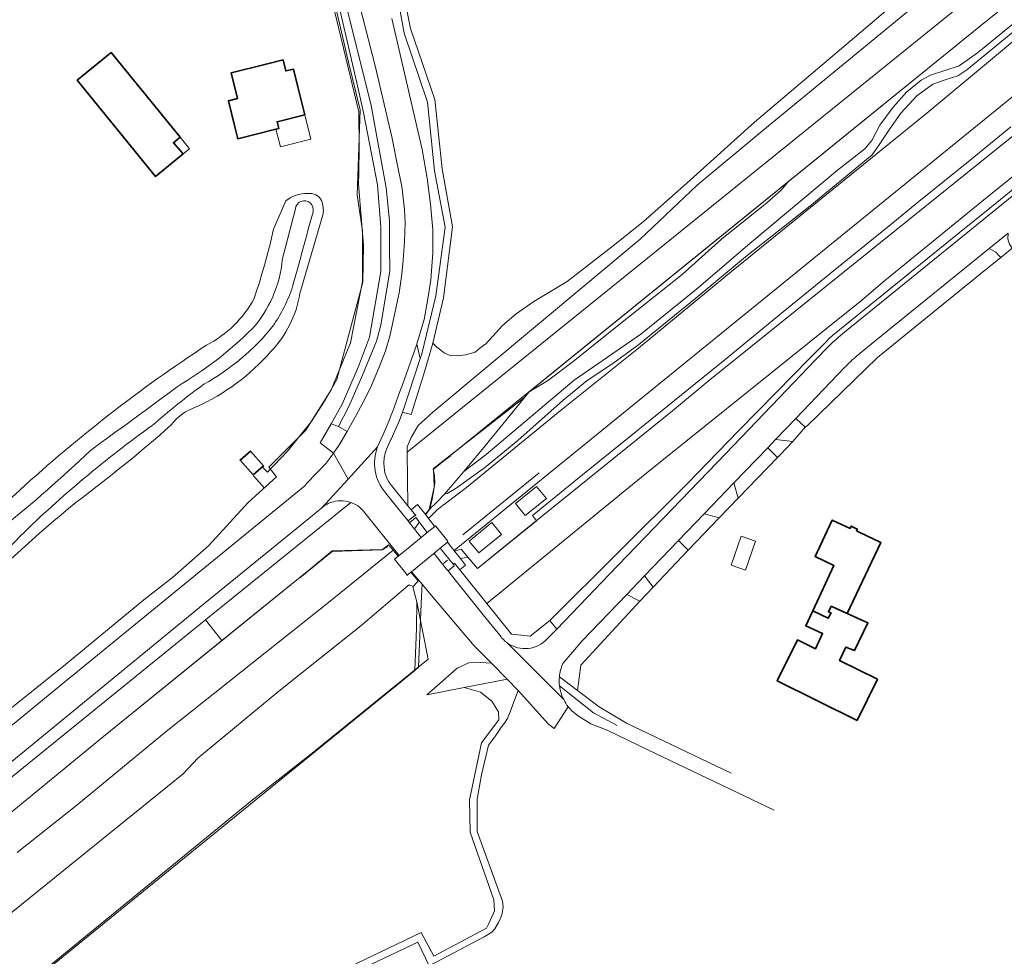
# Model space of a CAD drawing. Extents: x 147051 to 149075, y 463071 to 465537.
# Tile 54 of 229: x 148316 to 148494, y 463300 to 463470. Entities that reach past the tile are written whole.
import ezdxf

# ---------------------------------------------------------------- set-up
doc = ezdxf.new("R2010")
doc.units = 0
doc.header["$LTSCALE"] = 0.5
for name, color, linetype, lineweight in [('B-PV-GR-BEPLANTING_CULTUUR_BOSPLANTSOEN-GV', 252, 'CONTINUOUS', 18), ('B-PV-GR-BOS_GEMENGD-GV', 252, 'CONTINUOUS', 13), ('B-PV-GR-BOS_LOOF-GV', 252, 'CONTINUOUS', 13), ('B-PV-GR-BOS_NAALD-GV', 252, 'CONTINUOUS', 13), ('B-PV-GR-GRAS-GV', 252, 'CONTINUOUS', 13), ('B-PV-GR-GROENVOORZIENING-GV', 252, 'CONTINUOUS', 18), ('B-PV-GR-STRUIK-GV', 252, 'CONTINUOUS', 13), ('B-PV-GW-TALUD_KRUIN-G', 252, 'CONTINUOUS', 18), ('B-PV-IE-TERREINAFSCHEIDING_KUNSTMATIG_HEKWERK-G', 252, 'CONTINUOUS', 18), ('B-PV-OG-BEBOUWING-GV', 6, 'CONTINUOUS', 35), ('B-PV-OG-BEBOUWING_LUIFEL-GV', 6, 'CONTINUOUS', 18), ('B-PV-OG-TERREIN_BEGROEID-GV', 252, 'CONTINUOUS', 18), ('B-PV-OG-TERREIN_ERF-GV', 252, 'CONTINUOUS', 18), ('B-PV-OG-TERREIN_OEVER-GV', 252, 'CONTINUOUS', 18), ('B-PV-OG-WATER-GV', 252, 'CONTINUOUS', 18), ('B-PV-VH-GESLOTENVERHARDING-GV', 252, 'CONTINUOUS', 18), ('B-PV-VH-GESLOTENVERHARDING_ASFALT-GV', 252, 'CONTINUOUS', 18), ('B-PV-VH-HALFVERHARDING-GV', 252, 'CONTINUOUS', 18), ('B-PV-VH-ONVERHARD_ZAND-GV', 252, 'CONTINUOUS', 18), ('B-PV-VH-OPENVERHARDING-GV', 252, 'CONTINUOUS', 18), ('B-PV-VH-OPENVERHARDING_BETONSTRAATSTEEN-GV', 252, 'CONTINUOUS', 18), ('B-PV-VH-OPENVERHARDING_SIERBESTRATING-GV', 252, 'CONTINUOUS', 18), ('B-PV-VH-OPENVERHARDING_STRAATBAKSTEEN-GV', 252, 'CONTINUOUS', 18), ('B-PV-VH-OPENVERHARDING_TEGEL-GV', 252, 'CONTINUOUS', 18)]:
    doc.layers.add(name, color=color, linetype=linetype, lineweight=lineweight)

msp = doc.modelspace()

# ---------------------------------------------------------------- linework, layer by layer
at = {"layer": 'B-PV-GR-BEPLANTING_CULTUUR_BOSPLANTSOEN-GV', "flags": 128}
for points in [[(148501.402, 463445.547), (148490.415, 463436.616), (148472.419, 463422.018), (148468.526, 463418.641), (148459.127, 463411.089), (148429.293, 463387.116), (148400.562, 463363.624), (148405.015, 463358.098), (148408.414, 463357.721), (148411.968, 463360.549), (148436.927, 463385.359), (148446.242, 463395.024), (148453.133, 463402.026), (148459.127, 463408.117), (148461.764, 463410.796), (148462.89, 463411.94), (148463.098, 463412.132), (148463.265, 463412.285), (148486.291, 463430.941), (148491.826, 463435.439), (148502.175, 463443.849)], [(148491.752, 463428.108), (148470.968, 463411.256)], [(148492.905, 463427.42), (148491.752, 463428.108)], [(148490.16, 463423.48), (148493.814, 463426.476)], [(148493.453, 463426.864), (148492.905, 463427.42)], [(148493.814, 463426.476), (148493.453, 463426.864)], [(148471.443, 463408.311), (148490.16, 463423.48)], [(148470.968, 463411.256), (148467.66, 463408.543)], [(148458.665, 463395.924), (148471.443, 463408.311)], [(148465.477, 463406.484), (148456.63, 463397.263)], [(148456.63, 463397.263), (148458.346, 463395.665)], [(148458.346, 463395.665), (148458.665, 463395.924)]]:
    msp.add_lwpolyline(points, dxfattribs=at)
at = {"layer": 'B-PV-GR-BEPLANTING_CULTUUR_BOSPLANTSOEN-GV'}
msp.add_lwpolyline([(148467.66, 463408.543, 0.0315894), (148465.477, 463406.484)], format="xyb", dxfattribs=at)
at = {"layer": 'B-PV-GR-BEPLANTING_CULTUUR_BOSPLANTSOEN-GV', "flags": 128}
msp.add_lwpolyline([(148452.966, 463393.451), (148451.516, 463391.94), (148453.282, 463390.146), (148453.839, 463390.72), (148456.088, 463393.092)], close=True, dxfattribs=at)
at = {"layer": 'B-PV-GR-BOS_GEMENGD-GV', "flags": 128}
msp.add_lwpolyline([(148384.086, 463481.118), (148386.673, 463468.022), (148391.084, 463455.131), (148392.444, 463442.581), (148394.324, 463432.058), (148392.66, 463419.125), (148390.708, 463410.892), (148391.46, 463410.194), (148392.162, 463409.621), (148392.788, 463409.172), (148393.689, 463408.725), (148395.24, 463408.604), (148396.639, 463408.808), (148398.388, 463409.288), (148399.286, 463410.016), (148400.358, 463410.82), (148401.031, 463411.522), (148403.399, 463414.154), (148405.868, 463416.237), (148409.087, 463418.497), (148415.126, 463422.14), (148423.783, 463428.816), (148428.971, 463433.007), (148436.826, 463439.982), (148449.12, 463451.07), (148467.276, 463466.401), (148506.181, 463499.577)], dxfattribs=at)
msp.add_lwpolyline([(148388.149, 463352.068), (148388.686, 463364.961), (148388.778, 463367.18), (148386.874, 463369.432), (148386.76, 463369.339), (148388.048, 463367.75), (148387.901, 463367.522), (148387.193, 463366.769), (148387.141, 463366.462), (148387.829, 463363.933), (148387.757, 463359.117), (148387.458, 463351.626), (148387.453, 463351.502)], close=True, dxfattribs=at)
at = {"layer": 'B-PV-GR-BOS_LOOF-GV', "flags": 128}
msp.add_lwpolyline([(148511.342, 463460.875), (148440.691, 463404.004), (148434.213, 463398.645), (148407.227, 463376.817), (148398.844, 463370.019), (148397.113, 463372.078), (148395.75, 463371.8), (148396.29, 463371.126), (148396.689, 463370.628), (148395.619, 463369.757), (148400.562, 463363.624), (148429.293, 463387.116), (148459.127, 463411.089), (148468.526, 463418.641), (148472.419, 463422.018), (148490.415, 463436.616), (148501.402, 463445.547)], dxfattribs=at)
at = {"layer": 'B-PV-GR-BOS_NAALD-GV', "flags": 128}
msp.add_lwpolyline([(148378.427, 463297.6), (148387.989, 463302.153), (148390.076, 463297.883), (148400.036, 463303.163), (148401.459, 463303.992), (148401.982, 463304.594), (148402.679, 463305.746), (148403.027, 463306.547), (148403.325, 463307.399), (148403.471, 463308.574), (148403.393, 463309.624), (148398.808, 463322.24), (148398.766, 463328.141), (148399.554, 463332.545), (148400.864, 463337.925), (148401.362, 463338.652), (148401.835, 463339.203), (148402.532, 463340.206), (148403.03, 463341.007), (148403.727, 463341.91), (148404.275, 463342.761), (148404.672, 463343.663), (148406.211, 463347.868), (148404.2, 463349.918), (148396.408, 463348.392), (148399.414, 463347.57), (148401.461, 463345.943), (148402.669, 463344), (148402.721, 463342.53), (148399.571, 463338.33), (148397.366, 463327.988), (148397.524, 463322.16), (148401.829, 463309.823), (148401.934, 463307.88), (148400.884, 463305.57), (148400.49, 463304.704), (148390.909, 463299.638), (148388.639, 463303.93), (148375.369, 463297.538)], dxfattribs=at)
at = {"layer": 'B-PV-GR-GRAS-GV', "flags": 128}
for points in [[(148502.653, 463474.352), (148489.626, 463463.632), (148486.308, 463461.296), (148481.054, 463459.574), (148479.356, 463458.649), (148476.769, 463456.529), (148474.299, 463453.767), (148471.863, 463450.518), (148470.422, 463447.733), (148469.167, 463446.191), (148464.221, 463442.328), (148448.257, 463429.021), (148438.577, 463420.752), (148428.487, 463412.533), (148416.371, 463404.179), (148400.431, 463390.726), (148396.331, 463387.597), (148392.881, 463383.476), (148393.359, 463383.599), (148394.978, 463384.608), (148400.085, 463388.269), (148406.169, 463393.224), (148414.42, 463400.589), (148418.769, 463404.113), (148423.411, 463407.223), (148428.136, 463410.688), (148438.477, 463419.11), (148447.515, 463426.6), (148459.154, 463435.795), (148470.466, 463445.102), (148471.9, 463447.078), (148473.697, 463449.861), (148475.718, 463452.663), (148478.622, 463455.836), (148481.499, 463457.944), (148483.749, 463458.748), (148486.042, 463459.445), (148487.7, 463460.544), (148507.408, 463476.792)], [(148315.299, 463318.422), (148326.13, 463327.013), (148342.302, 463340.413), (148371.463, 463363.584), (148383.539, 463373.306), (148382.69, 463374.309), (148381.619, 463373.431), (148372.442, 463373.204), (148368.503, 463369.92), (148352.441, 463356.915), (148330.967, 463339.528), (148282.999, 463300.191)], [(148310.893, 463289.271), (148387.453, 463351.502), (148387.458, 463351.626), (148387.757, 463359.117), (148387.829, 463363.933), (148387.141, 463366.462), (148387.193, 463366.769), (148386.446, 463367.043), (148386.173, 463366.875), (148377.684, 463359.59), (148362.792, 463347.709), (148348.096, 463335.598), (148345.419, 463332.755), (148239.656, 463247.279)]]:
    msp.add_lwpolyline(points, dxfattribs=at)
msp.add_lwpolyline([(148455.211, 463440.221), (148408.239, 463402.11), (148411.53, 463404.109), (148416.211, 463407.571), (148423.592, 463413.547), (148435.982, 463423.381), (148443.151, 463429.782), (148451.385, 463436.403), (148453.99, 463438.684)], close=True, dxfattribs=at)
at = {"layer": 'B-PV-GR-GROENVOORZIENING-GV', "flags": 128}
for points in [[(148386.095, 463391.142), (148521.984, 463500.925), (148595.717, 463561.692), (148595.71, 463561.7), (148609.689, 463573.231), (148632.89, 463591.845), (148642.281, 463599.947), (148674.761, 463626.474), (148683.92, 463634.148), (148695.735, 463643.469), (148704.978, 463651.082), (148714.324, 463658.408), (148725.045, 463667.298), (148735.332, 463675.442), (148741.863, 463680.804), (148740.672, 463682.719), (148779.378, 463713.694), (148794.926, 463725.783), (148798.334, 463725.418), (148810.172, 463735.028), (148809.217, 463737.682), (148808.802, 463738.829), (148808.162, 463740.596)], [(148499.467, 463487.574), (148479.806, 463473.564), (148450.624, 463449.549), (148438.702, 463439.612), (148428.38, 463429.805), (148390.718, 463398.414), (148388.05, 463395.955), (148386.806, 463393.801), (148386.086, 463392.099), (148386.095, 463391.142)], [(148285.562, 463308.897), (148349.489, 463360.662), (148375.839, 463381.998), (148375.399, 463382.132), (148374.942, 463382.228), (148374.479, 463382.285), (148374.013, 463382.302), (148373.547, 463382.278), (148373.085, 463382.214), (148372.63, 463382.11), (148372.185, 463381.968), (148371.755, 463381.788), (148371.342, 463381.571), (148370.949, 463381.32), (148370.579, 463381.035), (148368.524, 463379.309), (148349.416, 463363.786), (148285.589, 463311.414)]]:
    msp.add_lwpolyline(points, dxfattribs=at)
for points in [[(148390.197, 463380.826), (148390.703, 463383.114), (148390.949, 463384.8), (148390.872, 463388.174), (148407.437, 463401.122), (148408.239, 463402.11), (148455.211, 463440.221), (148491.14, 463469.323), (148496.469, 463473.639), (148529.141, 463500.334), (148599.484, 463557.368), (148595.717, 463561.692), (148521.984, 463500.925), (148386.095, 463391.142), (148386.187, 463381.419), (148386.186, 463381.361), (148386.373, 463381.127), (148386.77, 463380.65), (148387.941, 463381.634), (148389.433, 463379.752), (148389.483, 463379.826), (148389.86, 463380.42), (148390.188, 463380.785)], [(148390.197, 463380.826), (148391.433, 463382.047), (148392.881, 463383.476), (148396.331, 463387.597), (148400.257, 463392.286), (148407.437, 463401.122), (148390.872, 463388.174), (148390.949, 463384.8), (148390.703, 463383.114)], [(148352.441, 463356.915), (148368.503, 463369.92), (148372.442, 463373.204), (148381.619, 463373.431), (148382.69, 463374.309), (148383.539, 463373.306), (148384.436, 463372.246), (148384.607, 463372.384), (148382.886, 463374.525), (148381.056, 463376.802), (148378.135, 463380.438), (148377.814, 463380.777), (148377.466, 463381.087), (148377.092, 463381.366), (148376.695, 463381.612), (148376.278, 463381.822), (148375.845, 463381.996), (148375.839, 463381.998), (148349.489, 463360.662)], [(148388.625, 463375.638), (148389.727, 463376.53), (148387.634, 463379.237), (148386.513, 463378.325)], [(148394.423, 463370.765), (148392.093, 463373.689), (148390.935, 463372.744), (148390.948, 463372.728), (148392.082, 463371.328), (148393.278, 463369.851), (148393.508, 463369.564), (148394.63, 463370.516)], [(148394.687, 463373.158), (148395.75, 463371.8), (148397.113, 463372.078), (148395.89, 463373.533)], [(148032.019, 463101.627), (148029.806, 463097.082), (148030.377, 463094.87), (148050.778, 463111.459), (148069.599, 463127.064), (148127.273, 463174.326), (148171.371, 463209.815), (148173.051, 463211.167), (148200.348, 463232.974), (148210.448, 463241.155), (148260.962, 463282.216), (148282.999, 463300.191), (148330.967, 463339.528), (148352.441, 463356.915), (148349.489, 463360.662), (148285.562, 463308.897), (148209.626, 463245.662), (148152.212, 463199.624)]]:
    msp.add_lwpolyline(points, close=True, dxfattribs=at)
at = {"layer": 'B-PV-GR-STRUIK-GV', "flags": 128}
for points in [[(148507.408, 463476.792), (148487.7, 463460.544), (148486.042, 463459.445), (148483.749, 463458.748), (148481.499, 463457.944), (148478.622, 463455.836), (148475.718, 463452.663), (148473.697, 463449.861), (148471.9, 463447.078), (148470.466, 463445.102), (148459.154, 463435.795), (148447.515, 463426.6), (148438.477, 463419.11), (148428.136, 463410.688), (148423.411, 463407.223), (148418.769, 463404.113), (148414.42, 463400.589), (148406.169, 463393.224), (148400.085, 463388.269), (148394.978, 463384.608), (148393.359, 463383.599), (148392.881, 463383.476), (148391.433, 463382.047), (148390.197, 463380.826), (148390.188, 463380.785), (148389.86, 463380.42), (148389.483, 463379.826), (148389.433, 463379.752), (148389.975, 463379.067), (148391.602, 463380.712), (148396.822, 463384.728), (148414.154, 463398.846), (148428.039, 463410.034), (148444.952, 463423.914), (148480.412, 463452.68), (148494.165, 463464.111), (148500.406, 463469.406)], [(148496.469, 463473.639), (148491.14, 463469.323), (148455.211, 463440.221), (148453.99, 463438.684), (148451.385, 463436.403), (148443.151, 463429.782), (148435.982, 463423.381), (148423.592, 463413.547), (148416.211, 463407.571), (148411.53, 463404.109), (148408.239, 463402.11), (148407.437, 463401.122), (148400.257, 463392.286), (148396.331, 463387.597), (148400.431, 463390.726), (148416.371, 463404.179), (148428.487, 463412.533), (148438.577, 463420.752), (148448.257, 463429.021), (148464.221, 463442.328), (148469.167, 463446.191), (148470.422, 463447.733), (148471.863, 463450.518), (148474.299, 463453.767), (148476.769, 463456.529), (148479.356, 463458.649), (148481.054, 463459.574), (148486.308, 463461.296), (148489.626, 463463.632), (148502.653, 463474.352)], [(148505.124, 463463.113), (148394.61, 463373.255), (148394.687, 463373.158), (148395.89, 463373.533), (148397.113, 463372.078), (148398.844, 463370.019), (148407.227, 463376.817), (148434.213, 463398.645), (148440.691, 463404.004), (148511.342, 463460.875)]]:
    msp.add_lwpolyline(points, dxfattribs=at)
for points in [[(148411.341, 463382.743), (148407.477, 463379.608), (148405.74, 463381.799), (148409.53, 463384.892)], [(148403.208, 463376.176), (148399.091, 463372.854), (148397.339, 463374.994), (148401.448, 463378.334)]]:
    msp.add_lwpolyline(points, close=True, dxfattribs=at)
at = {"layer": 'B-PV-GW-TALUD_KRUIN-G', "flags": 128}
msp.add_lwpolyline([(148392.881, 463383.476), (148393.359, 463383.599), (148394.978, 463384.608), (148400.085, 463388.269), (148406.169, 463393.224), (148414.42, 463400.589), (148418.769, 463404.113), (148423.411, 463407.223), (148428.136, 463410.688), (148438.477, 463419.11), (148447.515, 463426.6), (148459.154, 463435.795), (148470.466, 463445.102), (148471.9, 463447.078), (148473.697, 463449.861), (148475.718, 463452.663), (148478.622, 463455.836), (148481.499, 463457.944), (148483.749, 463458.748), (148486.042, 463459.445), (148487.7, 463460.544), (148507.408, 463476.792)], dxfattribs=at)
at = {"layer": 'B-PV-IE-TERREINAFSCHEIDING_KUNSTMATIG_HEKWERK-G', "flags": 128}
for points in [[(148378.012, 463421.981), (148378.126, 463428.63), (148377.779, 463433.105), (148377.269, 463439.794), (148377.286, 463441.885), (148377.359, 463446.593), (148377.323, 463452.921), (148371.712, 463476.106)], [(148491.142, 463469.32), (148390.809, 463387.968), (148391.036, 463387.024), (148391.096, 463385.454), (148390.617, 463382.601), (148390.188, 463380.785), (148389.352, 463379.854)], [(148495.675, 463450.179), (148488.282, 463444.134), (148478.975, 463436.616), (148473.542, 463432.219), (148463.776, 463424.273), (148454.335, 463416.596), (148443.775, 463407.954), (148426.654, 463394.084), (148417.312, 463386.538), (148408.818, 463379.622), (148409.551, 463378.684)], [(148360.693, 463387.526), (148364.365, 463391.316), (148368.631, 463396.661), (148371.194, 463400.597), (148373.291, 463404.324), (148378.012, 463421.981)], [(148389.447, 463379.751), (148390.088, 463380.72), (148390.949, 463384.8), (148390.872, 463388.174), (148393.86, 463390.421)], [(148360.693, 463387.526), (148359.864, 463388.35)], [(148358.174, 463386.85), (148360.162, 463384.607)], [(148396.199, 463376.118), (148410.037, 463387.382)], [(148388.19, 463378.325), (148387.459, 463377.274)], [(148394.687, 463373.158), (148395.89, 463373.533), (148398.844, 463370.019), (148409.551, 463378.684)], [(148382.69, 463374.309), (148381.619, 463373.431), (148372.441, 463373.204), (148368.503, 463369.92), (148330.967, 463339.528), (148282.999, 463300.191), (148210.448, 463241.155), (148200.348, 463232.974), (148161.584, 463201.993), (148127.273, 463174.326), (148069.599, 463127.064), (148050.778, 463111.459), (148030.377, 463094.87), (148024.229, 463084), (148023.155, 463082.483), (148022.223, 463081.532)], [(148382.536, 463373.994), (148381.508, 463373.367), (148372.459, 463373.121), (148366.565, 463368.293)], [(148392.648, 463370.893), (148393.411, 463371.493)], [(148387.193, 463366.769), (148387.901, 463367.522)], [(148387.141, 463366.462), (148387.829, 463363.933), (148389.863, 463353.56), (148368.505, 463336.216), (148357.661, 463327.687), (148312.759, 463290.985), (148290.185, 463272.363), (148228.395, 463221.841), (148195.376, 463194.969), (148160.872, 463167.106), (148129.531, 463141.547), (148109.678, 463125.513), (148089.136, 463109.416), (148068.124, 463092.357), (148058.844, 463084.823), (148049.248, 463077.447), (148046.781, 463076.11), (148043.541, 463075.167), (148035.7, 463074.99), (148028.766, 463075.078), (148027.783, 463074.565)]]:
    msp.add_lwpolyline(points, dxfattribs=at)
at = {"layer": 'B-PV-OG-BEBOUWING-GV', "flags": 128}
for points in [[(148345.43, 463445.294), (148343.649, 463447.292), (148344.877, 463448.291), (148332.357, 463463.68), (148326.182, 463458.656), (148340.389, 463441.193)], [(148362.256, 463449.762), (148362.763, 463449.888), (148362.457, 463451.114), (148367.492, 463452.369), (148366.221, 463457.469), (148365.421, 463460.679), (148364.045, 463460.336), (148363.542, 463462.355), (148360.451, 463461.585), (148354.1, 463459.997), (148355.27, 463455.322), (148353.616, 463454.91), (148354.794, 463450.186), (148355.33, 463448.035)], [(148358.126, 463386.99), (148359.989, 463388.64), (148357.617, 463391.319), (148355.753, 463389.668)], [(148467.618, 463376.837), (148467.779, 463377.178), (148466.68, 463377.695), (148466.482, 463377.275), (148463.249, 463378.797), (148460.126, 463372.163), (148463.556, 463370.548), (148459.696, 463362.349), (148462.523, 463360.987), (148463.019, 463361.939), (148462.543, 463362.137), (148463.064, 463363.165), (148465.959, 463361.86), (148472.032, 463374.758), (148468.134, 463376.594)], [(148459.696, 463362.349), (148458.414, 463359.627), (148461.479, 463358.184), (148460.225, 463355.426), (148456.935, 463357.05), (148453.252, 463349.589), (148467.749, 463342.433), (148471.432, 463349.893), (148464.578, 463353.277), (148465.716, 463355.741), (148467.272, 463355.09), (148469.707, 463360.153), (148465.959, 463361.86), (148463.064, 463363.165), (148462.543, 463362.137), (148463.019, 463361.939), (148462.523, 463360.987)]]:
    msp.add_lwpolyline(points, close=True, dxfattribs=at)
at = {"layer": 'B-PV-OG-BEBOUWING_LUIFEL-GV', "flags": 128}
for points in [[(148367.492, 463452.369), (148362.457, 463451.114), (148362.763, 463449.888), (148362.256, 463449.762), (148363.052, 463446.573), (148368.593, 463447.956)], [(148345.43, 463445.294), (148346.564, 463446.217), (148344.877, 463448.291), (148343.649, 463447.292)], [(148446.706, 463375.875), (148444.884, 463370.623), (148447.485, 463369.72), (148449.307, 463374.973)]]:
    msp.add_lwpolyline(points, close=True, dxfattribs=at)
at = {"layer": 'B-PV-OG-TERREIN_BEGROEID-GV', "flags": 128}
for points in [[(148383.267, 463469.888), (148388.809, 463446.072), (148389.699, 463440.848), (148390.337, 463436.173), (148390.725, 463431.523), (148390.737, 463427.347), (148390.376, 463422.444), (148389.811, 463418.942), (148389.146, 463415.189), (148387.859, 463410.809), (148387.831, 463410.731), (148388.456, 463408.147), (148388.739, 463409.011), (148391.259, 463419.521), (148392.974, 463432.005), (148391.02, 463442.202), (148389.785, 463454.677), (148385.525, 463467.193), (148383.036, 463480.94)], [(148290.659, 463322.132), (148322.585, 463348.355), (148367.481, 463385.018), (148367.88, 463385.52), (148371.37, 463389.156), (148372.117, 463390.108), (148372.715, 463390.935), (148370.284, 463392.804), (148372.25, 463396.285), (148374.29, 463399.842), (148377.22, 463406.702), (148379.23, 463411.985), (148381.272, 463423.919), (148381.274, 463431.996), (148380.702, 463439.647), (148378.141, 463452.768), (148376.95, 463458.166), (148372.66, 463476.772)], [(148371.998, 463476.807), (148375.339, 463462.188), (148377.564, 463453.292), (148376.983, 463437.836), (148377.951, 463431.286), (148377.952, 463422.109), (148375.783, 463410.95), (148372.307, 463402.462), (148367.653, 463395.147), (148360.972, 463388.376), (148362.352, 463386.629), (148357.24, 463381.963), (148349.987, 463374.14), (148343.478, 463368.395), (148338.265, 463364.329), (148324.023, 463352.56), (148308.683, 463340.313)], [(148373.848, 463476.963), (148379.537, 463454.047), (148382.279, 463439.126), (148382.871, 463433.151), (148382.859, 463428.475), (148382.946, 463424.024), (148381.274, 463414.166), (148380.532, 463411.263), (148377.95, 463405.079), (148375.491, 463399.395), (148373.626, 463395.814), (148375.198, 463394.878), (148376.721, 463397.598), (148378.063, 463400.228), (148379.431, 463402.783), (148380.971, 463406.538), (148382.112, 463409.517), (148382.905, 463412.17), (148383.547, 463414.998), (148384.633, 463420.052), (148385.098, 463423.455), (148385.341, 463425.981), (148385.606, 463429.358), (148385.697, 463432.784), (148385.615, 463435.184), (148385.103, 463439.384), (148384.419, 463442.583), (148383.278, 463448.407), (148380.242, 463461.277), (148376.323, 463476.62)], [(148465.461, 463412.922), (148511.544, 463450.339)], [(148502.175, 463443.849), (148491.826, 463435.439)], [(148491.826, 463435.439), (148486.291, 463430.941)], [(148486.291, 463430.941), (148463.265, 463412.285)], [(148462.89, 463411.94), (148461.764, 463410.796)], [(148463.098, 463412.132), (148462.89, 463411.94)], [(148463.265, 463412.285), (148463.098, 463412.132)], [(148461.764, 463410.796), (148459.127, 463408.117)], [(148460.203, 463407.891), (148462.595, 463410.36)], [(148459.127, 463408.117), (148453.133, 463402.026)], [(148453.593, 463401.014), (148460.203, 463407.891)], [(148443.937, 463390.9), (148453.593, 463401.014)], [(148453.133, 463402.026), (148446.242, 463395.024)], [(148446.242, 463395.024), (148436.927, 463385.359)], [(148422.83, 463368.96), (148443.937, 463390.9)], [(148436.927, 463385.359), (148411.968, 463360.549)], [(148413.214, 463359.003), (148422.83, 463368.96)], [(148425.933, 463365.315), (148417.84, 463356.879)], [(148428.329, 463364.063), (148425.933, 463365.315)], [(148417.62, 463352.48), (148428.329, 463364.063)], [(148411.968, 463360.549), (148413.214, 463359.003)], [(148417.84, 463356.879), (148414.353, 463352.739)], [(148416.968, 463347.88), (148417.62, 463352.48)], [(148413.712, 463350.334), (148416.968, 463347.88)], [(148419.922, 463343.806), (148413.735, 463348.69)], [(148416.048, 463344.117), (148417.164, 463343.191)], [(148424.178, 463341.518), (148419.922, 463343.806)], [(148417.164, 463343.191), (148419.416, 463341.808)], [(148419.416, 463341.808), (148422.381, 463340.662)], [(148422.381, 463340.662), (148429.791, 463337.057)], [(148429.791, 463337.057), (148452.721, 463326.12)]]:
    msp.add_lwpolyline(points, dxfattribs=at)
at = {"layer": 'B-PV-OG-TERREIN_BEGROEID-GV'}
for points in [[(148462.595, 463410.36, -0.0232021), (148465.461, 463412.922)], [(148414.353, 463352.739, 0.0827402), (148413.712, 463350.334)], [(148413.735, 463348.69, 0.0864802), (148414.492, 463346.202)], [(148414.492, 463346.202, 0.0508388), (148415.316, 463344.915)], [(148415.316, 463344.915, 0.0366459), (148416.048, 463344.117)]]:
    msp.add_lwpolyline(points, format="xyb", dxfattribs=at)
at = {"layer": 'B-PV-OG-TERREIN_BEGROEID-GV', "flags": 128}
for points in [[(148451.516, 463391.94), (148445.391, 463385.553), (148446.151, 463382.801), (148453.282, 463390.146)], [(148435.323, 463375.087), (148437.102, 463373.308), (148442.707, 463379.184), (148439.965, 463379.925)], [(148435.323, 463375.087), (148429.154, 463368.658), (148430.725, 463366.624), (148437.102, 463373.308)]]:
    msp.add_lwpolyline(points, close=True, dxfattribs=at)
at = {"layer": 'B-PV-OG-TERREIN_ERF-GV', "flags": 128}
for points in [[(148308.683, 463340.313), (148324.023, 463352.56), (148338.265, 463364.329), (148343.478, 463368.395), (148349.987, 463374.14), (148357.24, 463381.963), (148362.352, 463386.629), (148360.972, 463388.376), (148367.653, 463395.147), (148372.307, 463402.462), (148375.783, 463410.95), (148377.952, 463422.109), (148377.951, 463431.286), (148376.983, 463437.836), (148377.564, 463453.292), (148375.339, 463462.188), (148371.998, 463476.807)], [(148361.821, 463431.595), (148364.048, 463436.758)], [(148370.828, 463434.401), (148366.61, 463419.957)]]:
    msp.add_lwpolyline(points, dxfattribs=at)
for points in [[(148345.43, 463445.294), (148340.389, 463441.193), (148326.182, 463458.656), (148332.357, 463463.68), (148344.877, 463448.291), (148343.649, 463447.292)], [(148362.256, 463449.762), (148355.33, 463448.035), (148354.794, 463450.186), (148353.616, 463454.91), (148355.27, 463455.322), (148354.1, 463459.997), (148360.451, 463461.585), (148363.542, 463462.355), (148364.045, 463460.336), (148365.421, 463460.679), (148366.221, 463457.469), (148367.492, 463452.369), (148362.457, 463451.114), (148362.763, 463449.888)], [(148358.126, 463386.99), (148355.753, 463389.668), (148357.617, 463391.319), (148359.989, 463388.64)]]:
    msp.add_lwpolyline(points, close=True, dxfattribs=at)
at = {"layer": 'B-PV-OG-TERREIN_ERF-GV'}
for points in [[(148364.048, 463436.758, -0.1884352), (148368.027, 463438.072)], [(148368.027, 463438.072, -0.3152343), (148370.55, 463436.802)], [(148370.55, 463436.802, -0.1084262), (148370.828, 463434.401)], [(148358.31, 463419.029, 0.0237213), (148361.821, 463431.595)], [(148349.617, 463410.55, 0.1509505), (148358.31, 463419.029)], [(148366.61, 463419.957, -0.1505677), (148361.349, 463409.414)], [(148315.736, 463384.223, -0.0398104), (148349.617, 463410.55)], [(148361.349, 463409.414, -0.1082522), (148347.771, 463399.337)], [(148347.771, 463399.337, 0.1554799), (148343.189, 463396.009)], [(148343.189, 463396.009, -0.0195654), (148325.945, 463381.982)], [(148293.859, 463364.398, 0.0033153), (148315.736, 463384.223)], [(148325.945, 463381.982, 0.0324408), (148305.522, 463363.094)]]:
    msp.add_lwpolyline(points, format="xyb", dxfattribs=at)
at = {"layer": 'B-PV-OG-TERREIN_OEVER-GV', "flags": 128}
for points in [[(148364.048, 463436.758), (148361.821, 463431.595)], [(148363.407, 463426.077), (148365.78, 463435.299)], [(148366.61, 463419.957), (148370.828, 463434.401)]]:
    msp.add_lwpolyline(points, dxfattribs=at)
at = {"layer": 'B-PV-OG-TERREIN_OEVER-GV'}
for points in [[(148368.027, 463438.072, 0.1884352), (148364.048, 463436.758)], [(148365.78, 463435.299, -1.0675282), (148368.99, 463434.76)], [(148370.55, 463436.802, 0.3152343), (148368.027, 463438.072)], [(148370.828, 463434.401, 0.1084262), (148370.55, 463436.802)], [(148368.99, 463434.76, -0.0011966), (148365.283, 463421.183)], [(148361.821, 463431.595, -0.0237213), (148358.31, 463419.029)], [(148357.943, 463413.52, 0.1609838), (148363.407, 463426.077)], [(148365.283, 463421.183, -0.0687883), (148361.707, 463413.987)], [(148358.31, 463419.029, -0.1509505), (148349.617, 463410.55)], [(148361.349, 463409.414, 0.1505677), (148366.61, 463419.957)], [(148344.318, 463403.015, 0.0605619), (148357.943, 463413.52)], [(148361.707, 463413.987, -0.0936309), (148349.155, 463403.455)], [(148349.617, 463410.55, 0.0398104), (148315.736, 463384.223)], [(148347.771, 463399.337, 0.1082522), (148361.349, 463409.414)], [(148328.573, 463391.444, 0.0040663), (148344.318, 463403.015)], [(148349.155, 463403.455, 0.0236941), (148339.809, 463395.966)], [(148343.189, 463396.009, -0.1554799), (148347.771, 463399.337)], [(148339.809, 463395.966, 0.0381763), (148315.889, 463375.938)], [(148325.945, 463381.982, 0.0195654), (148343.189, 463396.009)], [(148312.579, 463377.38, 0.0202211), (148328.573, 463391.444)], [(148315.736, 463384.223, -0.0033153), (148293.859, 463364.398)], [(148305.522, 463363.094, -0.0324408), (148325.945, 463381.982)], [(148315.889, 463375.938, 0.0060031), (148298.171, 463357.123)]]:
    msp.add_lwpolyline(points, format="xyb", dxfattribs=at)
at = {"layer": 'B-PV-OG-WATER-GV'}
for points in [[(148368.99, 463434.76, 1.0675282), (148365.78, 463435.299)], [(148365.283, 463421.183, 0.0011966), (148368.99, 463434.76)], [(148363.407, 463426.077, -0.1609838), (148357.943, 463413.52)], [(148361.707, 463413.987, 0.0687883), (148365.283, 463421.183)], [(148357.943, 463413.52, -0.0605619), (148344.318, 463403.015)], [(148349.155, 463403.455, 0.0936309), (148361.707, 463413.987)], [(148344.318, 463403.015, -0.0040663), (148328.573, 463391.444)], [(148339.809, 463395.966, -0.0236941), (148349.155, 463403.455)], [(148315.889, 463375.938, -0.0381763), (148339.809, 463395.966)], [(148328.573, 463391.444, -0.0202211), (148312.579, 463377.38)], [(148298.171, 463357.123, -0.0060031), (148315.889, 463375.938)]]:
    msp.add_lwpolyline(points, format="xyb", dxfattribs=at)
at = {"layer": 'B-PV-OG-WATER-GV', "flags": 128}
msp.add_lwpolyline([(148365.78, 463435.299), (148363.407, 463426.077)], dxfattribs=at)
at = {"layer": 'B-PV-VH-GESLOTENVERHARDING-GV', "flags": 128}
msp.add_lwpolyline([(148389.727, 463376.53), (148388.625, 463375.638), (148384.607, 463372.384), (148384.436, 463372.246), (148383.767, 463371.704), (148385.997, 463368.898), (148385.936, 463368.844), (148386.017, 463368.733), (148386.76, 463369.339), (148386.874, 463369.432), (148390.935, 463372.744), (148392.093, 463373.689), (148393.413, 463374.766), (148393.445, 463374.791), (148393.361, 463374.894), (148393.453, 463374.969), (148391.219, 463377.739), (148391.101, 463377.643)], close=True, dxfattribs=at)
at = {"layer": 'B-PV-VH-GESLOTENVERHARDING_ASFALT-GV', "flags": 128}
for points in [[(148383.036, 463480.94), (148385.525, 463467.193), (148389.785, 463454.677), (148391.02, 463442.202), (148392.974, 463432.005), (148391.259, 463419.521), (148388.739, 463409.011), (148388.456, 463408.147), (148386.332, 463401.66), (148385.555, 463399.246), (148385.252, 463398.415), (148386.83, 463397.99), (148389.248, 463405.736), (148390.708, 463410.892), (148392.66, 463419.125), (148394.324, 463432.058), (148392.444, 463442.581), (148391.084, 463455.131), (148386.673, 463468.022), (148384.086, 463481.118)], [(148416.968, 463347.88), (148413.712, 463350.334)], [(148413.735, 463348.69), (148419.922, 463343.806)], [(148420.944, 463344.884), (148416.968, 463347.88)], [(148419.922, 463343.806), (148424.178, 463341.518)], [(148425.902, 463341.898), (148420.944, 463344.884)], [(148444.878, 463332.849), (148425.902, 463341.898)]]:
    msp.add_lwpolyline(points, dxfattribs=at)
at = {"layer": 'B-PV-VH-GESLOTENVERHARDING_ASFALT-GV'}
msp.add_lwpolyline([(148413.712, 463350.334, 0.0541427), (148413.735, 463348.69)], format="xyb", dxfattribs=at)
at = {"layer": 'B-PV-VH-HALFVERHARDING-GV', "flags": 128}
for points in [[(148500.406, 463469.406), (148494.165, 463464.111), (148480.412, 463452.68), (148444.952, 463423.914), (148428.039, 463410.034), (148414.154, 463398.846), (148396.822, 463384.728), (148391.602, 463380.712), (148389.975, 463379.067), (148391.101, 463377.643), (148391.219, 463377.739), (148393.453, 463374.969), (148393.361, 463374.894), (148393.445, 463374.791), (148393.413, 463374.766), (148394.031, 463373.985), (148394.316, 463373.626), (148394.61, 463373.255), (148505.124, 463463.113)], [(148239.656, 463247.279), (148345.419, 463332.755), (148348.096, 463335.598), (148362.792, 463347.709), (148377.684, 463359.59), (148386.173, 463366.875), (148386.446, 463367.043), (148387.193, 463366.769), (148387.901, 463367.522), (148388.048, 463367.75), (148386.76, 463369.339), (148386.017, 463368.733), (148385.936, 463368.844), (148385.997, 463368.898), (148383.767, 463371.704), (148384.436, 463372.246), (148383.539, 463373.306), (148371.463, 463363.584), (148342.302, 463340.413), (148326.13, 463327.013), (148315.299, 463318.422)]]:
    msp.add_lwpolyline(points, dxfattribs=at)
at = {"layer": 'B-PV-VH-ONVERHARD_ZAND-GV', "flags": 128}
for points in [[(148506.181, 463499.577), (148467.276, 463466.401), (148449.12, 463451.07), (148436.826, 463439.982), (148428.971, 463433.007), (148423.783, 463428.816), (148415.126, 463422.14), (148409.087, 463418.497), (148405.868, 463416.237), (148403.399, 463414.154), (148401.031, 463411.522), (148400.358, 463410.82), (148399.286, 463410.016), (148398.388, 463409.288), (148396.639, 463408.808), (148395.24, 463408.604), (148393.689, 463408.725), (148392.788, 463409.172), (148392.162, 463409.621), (148391.46, 463410.194), (148390.708, 463410.892), (148389.248, 463405.736), (148386.83, 463397.99), (148385.252, 463398.415), (148384.686, 463396.863), (148383.143, 463393.469), (148383.127, 463393.411), (148382.399, 463391.798)], [(148383.216, 463385.062), (148386.186, 463381.361), (148386.187, 463381.419), (148386.095, 463391.142), (148386.086, 463392.099), (148386.806, 463393.801), (148388.05, 463395.955), (148390.718, 463398.414), (148428.38, 463429.805), (148438.702, 463439.612), (148450.624, 463449.549), (148479.806, 463473.564), (148499.467, 463487.574)], [(148389.663, 463347.071), (148392.011, 463349.145), (148395.151, 463351.918), (148397.261, 463352.873), (148399.466, 463352.925), (148401.381, 463352.792), (148398.241, 463355.993), (148389.854, 463365.908), (148388.778, 463367.18), (148388.686, 463364.961), (148388.149, 463352.068), (148387.453, 463351.502), (148310.893, 463289.271)]]:
    msp.add_lwpolyline(points, dxfattribs=at)
at = {"layer": 'B-PV-VH-ONVERHARD_ZAND-GV'}
msp.add_lwpolyline([(148382.399, 463391.798, 0.2762817), (148383.216, 463385.062)], format="xyb", dxfattribs=at)
at = {"layer": 'B-PV-VH-ONVERHARD_ZAND-GV', "flags": 128}
msp.add_lwpolyline([(148396.408, 463348.392), (148404.2, 463349.918), (148401.381, 463352.792), (148399.466, 463352.925), (148397.261, 463352.873), (148395.151, 463351.918), (148392.011, 463349.145), (148389.663, 463347.071)], close=True, dxfattribs=at)
at = {"layer": 'B-PV-VH-OPENVERHARDING-GV', "flags": 128}
for points in [[(148405.74, 463381.799), (148407.477, 463379.608), (148411.341, 463382.743), (148409.53, 463384.892)], [(148389.975, 463379.067), (148389.433, 463379.752), (148387.941, 463381.634), (148386.77, 463380.65), (148387.629, 463379.621), (148387.589, 463379.589), (148387.517, 463379.679), (148386.256, 463378.652), (148386.513, 463378.325), (148387.634, 463379.237), (148389.727, 463376.53), (148391.101, 463377.643)], [(148397.339, 463374.994), (148399.091, 463372.854), (148403.208, 463376.176), (148401.448, 463378.334)], [(148395.75, 463371.8), (148394.687, 463373.158), (148394.61, 463373.255), (148394.316, 463373.626), (148394.031, 463373.985), (148393.413, 463374.766), (148392.093, 463373.689), (148394.423, 463370.765), (148394.55, 463370.866), (148394.653, 463370.956), (148395.619, 463369.757), (148396.689, 463370.628), (148396.29, 463371.126)]]:
    msp.add_lwpolyline(points, close=True, dxfattribs=at)
at = {"layer": 'B-PV-VH-OPENVERHARDING_BETONSTRAATSTEEN-GV', "flags": 128}
for points in [[(148511.544, 463450.339), (148465.461, 463412.922)], [(148491.752, 463428.108), (148495.145, 463430.879)], [(148470.968, 463411.256), (148491.752, 463428.108)], [(148462.595, 463410.36), (148460.203, 463407.891)], [(148467.66, 463408.543), (148470.968, 463411.256)], [(148460.203, 463407.891), (148453.593, 463401.014)], [(148456.63, 463397.263), (148465.477, 463406.484)], [(148453.593, 463401.014), (148443.937, 463390.9)], [(148452.966, 463393.451), (148456.63, 463397.263)], [(148380.698, 463392.077), (148375.346, 463386.221), (148370.579, 463381.035), (148370.949, 463381.32), (148371.342, 463381.571), (148371.755, 463381.788), (148372.185, 463381.968), (148372.63, 463382.11), (148373.085, 463382.214), (148373.547, 463382.278), (148374.013, 463382.302), (148374.479, 463382.285), (148374.942, 463382.228), (148375.399, 463382.132), (148375.839, 463381.998), (148375.845, 463381.996), (148376.278, 463381.822), (148376.695, 463381.612), (148377.092, 463381.366), (148377.466, 463381.087), (148377.814, 463380.777), (148378.135, 463380.438), (148381.056, 463376.802), (148382.886, 463374.525), (148384.607, 463372.384), (148388.625, 463375.638), (148386.513, 463378.325), (148386.256, 463378.652), (148385.079, 463380.074), (148382.127, 463383.763)], [(148445.391, 463385.553), (148451.516, 463391.94)], [(148451.516, 463391.94), (148452.966, 463393.451)], [(148443.937, 463390.9), (148422.83, 463368.96)], [(148439.965, 463379.925), (148445.391, 463385.553)], [(148435.323, 463375.087), (148439.965, 463379.925)], [(148429.154, 463368.658), (148435.323, 463375.087)], [(148414.492, 463346.202), (148404.308, 463356.442), (148404.086, 463356.606), (148403.872, 463356.781), (148403.668, 463356.966), (148403.473, 463357.161), (148403.288, 463357.366), (148403.114, 463357.58), (148399.879, 463361.58), (148395.276, 463367.35), (148393.845, 463369.144), (148393.508, 463369.564), (148393.278, 463369.851), (148392.082, 463371.328), (148390.948, 463372.728), (148390.935, 463372.744), (148386.874, 463369.432)], [(148386.874, 463369.432), (148388.778, 463367.18), (148389.854, 463365.908), (148398.241, 463355.993), (148401.381, 463352.792), (148404.2, 463349.918), (148406.211, 463347.868), (148411.753, 463341.732), (148412.755, 463340.935), (148415.316, 463344.915)], [(148422.83, 463368.96), (148413.214, 463359.003)], [(148425.933, 463365.315), (148429.154, 463368.658)], [(148417.84, 463356.879), (148425.933, 463365.315)], [(148413.214, 463359.003), (148411.497, 463357.249)], [(148404.308, 463356.442), (148414.492, 463346.202)], [(148414.353, 463352.739), (148417.84, 463356.879)]]:
    msp.add_lwpolyline(points, dxfattribs=at)
at = {"layer": 'B-PV-VH-OPENVERHARDING_BETONSTRAATSTEEN-GV'}
for points in [[(148465.461, 463412.922, 0.0232021), (148462.595, 463410.36)], [(148465.477, 463406.484, -0.0315894), (148467.66, 463408.543)], [(148382.127, 463383.763, -0.273147), (148380.698, 463392.077)], [(148411.497, 463357.249, -0.3773891), (148404.308, 463356.442)], [(148413.712, 463350.334, -0.0827402), (148414.353, 463352.739)], [(148413.735, 463348.69, -0.0541427), (148413.712, 463350.334)], [(148414.492, 463346.202, -0.0864802), (148413.735, 463348.69)], [(148415.316, 463344.915, -0.0508388), (148414.492, 463346.202)]]:
    msp.add_lwpolyline(points, format="xyb", dxfattribs=at)
at = {"layer": 'B-PV-VH-OPENVERHARDING_SIERBESTRATING-GV', "flags": 128}
msp.add_lwpolyline([(148458.346, 463395.665), (148456.63, 463397.263), (148452.966, 463393.451), (148456.088, 463393.092)], close=True, dxfattribs=at)
at = {"layer": 'B-PV-VH-OPENVERHARDING_STRAATBAKSTEEN-GV', "flags": 128}
for points in [[(148376.323, 463476.62), (148380.242, 463461.277)], [(148388.809, 463446.072), (148383.267, 463469.888)], [(148380.242, 463461.277), (148383.278, 463448.407)], [(148383.278, 463448.407), (148384.419, 463442.583)], [(148389.699, 463440.848), (148388.809, 463446.072)], [(148384.419, 463442.583), (148385.103, 463439.384)], [(148390.337, 463436.173), (148389.699, 463440.848)], [(148385.103, 463439.384), (148385.615, 463435.184)], [(148385.615, 463435.184), (148385.697, 463432.784)], [(148390.725, 463431.523), (148390.337, 463436.173)], [(148385.697, 463432.784), (148385.606, 463429.358)], [(148390.737, 463427.347), (148390.725, 463431.523)], [(148385.606, 463429.358), (148385.341, 463425.981)], [(148385.341, 463425.981), (148385.098, 463423.455)], [(148390.376, 463422.444), (148390.737, 463427.347)], [(148385.098, 463423.455), (148384.633, 463420.052)], [(148389.811, 463418.942), (148390.376, 463422.444)], [(148384.633, 463420.052), (148383.547, 463414.998)], [(148389.146, 463415.189), (148389.811, 463418.942)], [(148383.547, 463414.998), (148382.905, 463412.17)], [(148387.859, 463410.809), (148389.146, 463415.189)], [(148382.905, 463412.17), (148382.112, 463409.517)], [(148385.203, 463403.365), (148387.831, 463410.731)], [(148387.831, 463410.731), (148387.859, 463410.809)], [(148382.112, 463409.517), (148380.971, 463406.538)], [(148380.971, 463406.538), (148379.431, 463402.783)], [(148379.431, 463402.783), (148378.063, 463400.228)], [(148384.771, 463402.154), (148385.203, 463403.365)], [(148384.405, 463401.126), (148384.771, 463402.154)], [(148378.063, 463400.228), (148376.721, 463397.598)], [(148376.721, 463397.598), (148375.198, 463394.878)], [(148375.198, 463394.878), (148373.661, 463392.338)], [(148380.698, 463392.077), (148381.721, 463394.344)], [(148373.661, 463392.338), (148372.715, 463390.935)], [(148375.346, 463386.221), (148380.698, 463392.077)], [(148372.715, 463390.935), (148375.346, 463386.221)]]:
    msp.add_lwpolyline(points, dxfattribs=at)
for points in [[(148491.752, 463428.108), (148492.905, 463427.42), (148493.453, 463426.864), (148493.814, 463426.476), (148495.911, 463428.195), (148495.859, 463428.272), (148495.409, 463428.855), (148495.132, 463429.849), (148495.145, 463430.879)], [(148375.198, 463394.878), (148373.626, 463395.814), (148372.25, 463396.285), (148370.284, 463392.804), (148372.715, 463390.935), (148373.661, 463392.338)], [(148372.715, 463390.935), (148372.117, 463390.108), (148371.37, 463389.156), (148367.88, 463385.52), (148367.481, 463385.018), (148322.585, 463348.355), (148290.659, 463322.132), (148282.578, 463315.307), (148285.589, 463311.414), (148349.416, 463363.786), (148368.524, 463379.309), (148370.579, 463381.035), (148375.346, 463386.221)], [(148442.707, 463379.184), (148446.151, 463382.801), (148445.391, 463385.553), (148439.965, 463379.925)], [(148428.329, 463364.063), (148430.725, 463366.624), (148429.154, 463368.658), (148425.933, 463365.315)]]:
    msp.add_lwpolyline(points, close=True, dxfattribs=at)
at = {"layer": 'B-PV-VH-OPENVERHARDING_STRAATBAKSTEEN-GV'}
for points in [[(148381.721, 463394.344, 0.0188404), (148384.405, 463401.126)], [(148416.048, 463344.117, -0.0366459), (148415.316, 463344.915)]]:
    msp.add_lwpolyline(points, format="xyb", dxfattribs=at)
at = {"layer": 'B-PV-VH-OPENVERHARDING_TEGEL-GV', "flags": 128}
msp.add_lwpolyline([(148372.66, 463476.772), (148376.95, 463458.166), (148378.141, 463452.768), (148380.702, 463439.647), (148381.274, 463431.996), (148381.272, 463423.919), (148379.23, 463411.985), (148377.22, 463406.702), (148374.29, 463399.842), (148372.25, 463396.285), (148373.626, 463395.814), (148375.491, 463399.395), (148377.95, 463405.079), (148380.532, 463411.263), (148381.274, 463414.166), (148382.946, 463424.024), (148382.859, 463428.475), (148382.871, 463433.151), (148382.279, 463439.126), (148379.537, 463454.047), (148373.848, 463476.963)], close=True, dxfattribs=at)
for points in [[(148382.399, 463391.798), (148383.127, 463393.411), (148383.143, 463393.469), (148384.686, 463396.863), (148385.252, 463398.415), (148385.555, 463399.246), (148386.332, 463401.66), (148388.456, 463408.147), (148387.831, 463410.731), (148385.203, 463403.365), (148384.771, 463402.154), (148384.405, 463401.126)], [(148381.721, 463394.344), (148380.698, 463392.077)], [(148382.127, 463383.763), (148385.079, 463380.074), (148386.256, 463378.652), (148387.517, 463379.679), (148387.589, 463379.589), (148387.629, 463379.621), (148386.77, 463380.65), (148386.373, 463381.127), (148386.186, 463381.361), (148383.216, 463385.062)], [(148395.619, 463369.757), (148394.653, 463370.956), (148394.55, 463370.866), (148394.423, 463370.765), (148394.63, 463370.516), (148393.508, 463369.564), (148393.845, 463369.144), (148395.276, 463367.35), (148399.879, 463361.58), (148403.114, 463357.58), (148403.288, 463357.366), (148403.473, 463357.161), (148403.668, 463356.966), (148403.872, 463356.781), (148404.086, 463356.606), (148404.308, 463356.442)], [(148411.497, 463357.249), (148413.214, 463359.003), (148411.968, 463360.549), (148408.414, 463357.721), (148405.015, 463358.098), (148400.562, 463363.624), (148395.619, 463369.757)]]:
    msp.add_lwpolyline(points, dxfattribs=at)
at = {"layer": 'B-PV-VH-OPENVERHARDING_TEGEL-GV'}
for points in [[(148384.405, 463401.126, -0.0188404), (148381.721, 463394.344)], [(148380.698, 463392.077, 0.273147), (148382.127, 463383.763)], [(148383.216, 463385.062, -0.2762817), (148382.399, 463391.798)], [(148404.308, 463356.442, 0.3773891), (148411.497, 463357.249)]]:
    msp.add_lwpolyline(points, format="xyb", dxfattribs=at)

doc.saveas('drawing.dxf')
